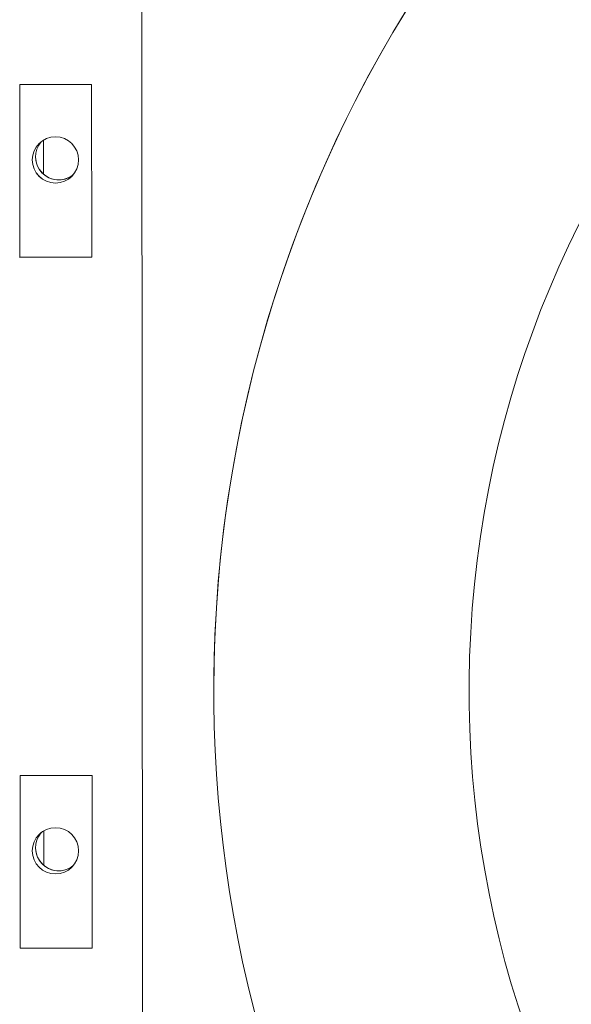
# Model space of a CAD drawing. Header units: inches. Extents: x 1 to 669, y 0 to 417.
# Tile 11 of 256: x 55.78 to 58.18, y 259.14 to 263.42. Entities that reach past the tile are written whole.
import ezdxf

# ---------------------------------------------------------------- set-up
doc = ezdxf.new("R2010")
doc.units = ezdxf.units.IN
doc.header["$LTSCALE"] = 12
doc.header["$MEASUREMENT"] = 0
doc.layers.add('X', color=1, linetype='CONTINUOUS')

msp = doc.modelspace()

# ---------------------------------------------------------------- linework, layer by layer
at = {"layer": 'X', "lineweight": 0}
for p, q in [((56.316, 258.07236), (56.31245, 263.50922)), ((55.78145, 263.13388), (56.09395, 263.13408)), ((55.78194, 262.38388), (55.78145, 263.13388)), ((56.09395, 263.13408), (56.09444, 262.38408)), ((55.88496, 262.74506), (55.88486, 262.89272)), ((56.09444, 262.38419), (55.78194, 262.38399)), ((56.09444, 262.38408), (55.78194, 262.38388)), ((56.62483, 260.5057), (56.62483, 260.50555)), ((55.7834, 260.13388), (56.0959, 260.13408)), ((55.78389, 259.38388), (55.7834, 260.13388)), ((56.0959, 260.13408), (56.09639, 259.38408)), ((55.88691, 259.74338), (55.88681, 259.89387)), ((56.09639, 259.38419), (55.78389, 259.38399)), ((56.09639, 259.38408), (55.78389, 259.38388))]:
    msp.add_line(p, q, dxfattribs=at)
at = {"layer": 'X', "lineweight": 0, "extrusion": (2.92769e-16, 7.43241e-30, -1)}
msp.add_ellipse((62.24983, 260.5057), major_axis=(-5.625, 0), ratio=0.9999997, start_param=0, end_param=2.6101227, dxfattribs=at)
at = {"layer": 'X', "lineweight": 0, "extrusion": (2.92757e-16, 2.48081e-20, -1)}
msp.add_ellipse((62.24983, 260.50555), major_axis=(-5.625, 0), ratio=0.9999997, start_param=-0.7862278, end_param=2.7720535, dxfattribs=at)
at = {"layer": 'X', "lineweight": 0, "extrusion": (2.92774e-16, 4.31655e-20, -1)}
msp.add_ellipse((62.24983, 260.50514), major_axis=(-4.51571, 0), ratio=0.9999997, start_param=-1.3785178, end_param=1.4888884, dxfattribs=at)
at = {"layer": 'X', "lineweight": 0}
for centre, major_axis, start_param, end_param in [((55.93683, 262.8067), (0.1005, 0), -4.712389, 1.5707963), ((55.95132, 262.82042), (-0.1005, 0), -0.7134686, 2.2255883), ((55.95132, 262.82053), (-0.1005, 0), 0.0005584, 2.2293052), ((55.93683, 259.8067), (0.1005, 0), -4.712389, 1.5707963), ((55.95132, 259.82042), (-0.1005, 0), -0.7134686, 2.2255883), ((55.95132, 259.82053), (-0.1005, 0), 0.0005584, 2.2293052)]:
    msp.add_ellipse(centre, major_axis=major_axis, ratio=0.9999997, start_param=start_param, end_param=end_param, dxfattribs=at)
at = {"layer": 'X', "lineweight": 0, "extrusion": (2.92769e-16, -2.86202e-20, -1)}
for centre in [(55.93683, 262.80682), (55.93683, 259.80682)]:
    msp.add_ellipse(centre, major_axis=(0.1005, 0), ratio=0.9999997, start_param=0.0005584, end_param=3.1410343, dxfattribs=at)

doc.saveas('drawing.dxf')
